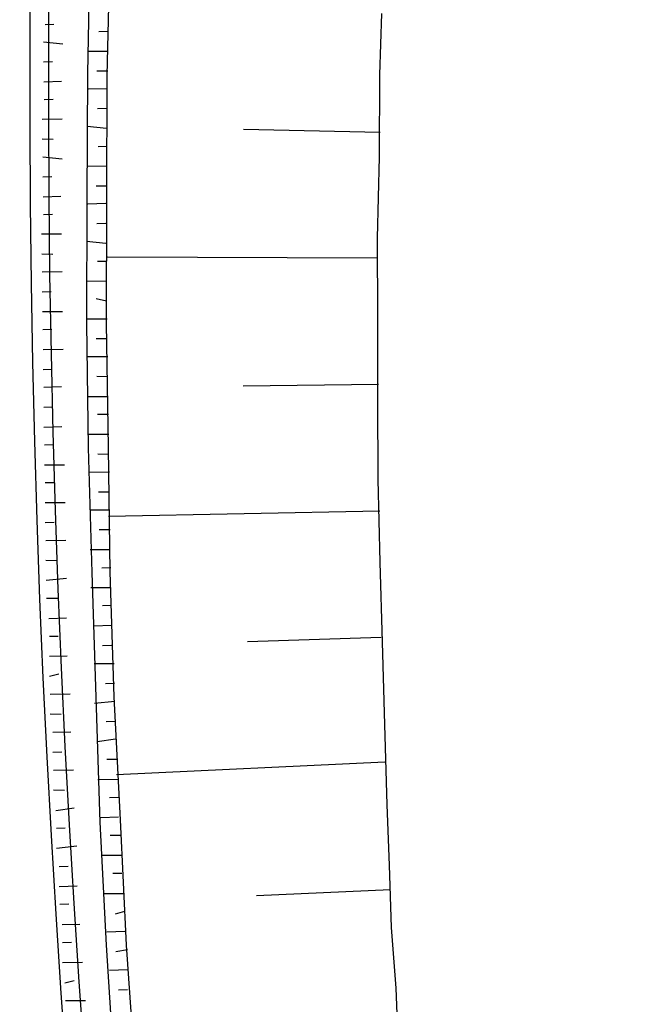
# Model space of a CAD drawing. Header units: metres. Extents: x 3435889 to 3436040, y 5439408 to 5440405.
# Tile 15 of 18: x 3435906 to 3435930, y 5439641 to 5439680. Entities that reach past the tile are written whole.
import ezdxf

# ---------------------------------------------------------------- set-up
doc = ezdxf.new("R2010")
doc.units = ezdxf.units.M
doc.layers.add('Neubau', color=1, linetype='Continuous')

msp = doc.modelspace()

# ---------------------------------------------------------------- linework, layer by layer
at = {"layer": 'Neubau'}
for points in [[(3435970.564, 5439428.873, -0.196776), (3435925.166, 5439813.802), (3435925.828, 5439813.659, 0.196256), (3435970.798, 5439429.948)], [(3435890.682, 5439677.382), (3435890.002, 5439677.443), (3435889.405, 5439677.486, -0.02416), (3435890.405, 5439717.99), (3435891.682, 5439717.886), (3435892.445, 5439717.807, 0.160304), (3435966.413, 5439409.761)], [(3435966.718, 5439411.167, -0.159975), (3435893.474, 5439717.757)]]:
    msp.add_lwpolyline(points, format="xyb", dxfattribs=at)
for points in [[(3435911.107, 5439719.558), (3435910.837, 5439716.324), (3435910.392, 5439711.483), (3435910.03, 5439706.623), (3435909.667, 5439701.763), (3435909.388, 5439696.885), (3435909.191, 5439691.99), (3435909.012, 5439687.176), (3435908.815, 5439682.281), (3435908.718, 5439677.45), (3435908.687, 5439672.518), (3435908.673, 5439667.669), (3435908.742, 5439662.802), (3435908.894, 5439657.917), (3435909.046, 5439653.032), (3435909.198, 5439648.148), (3435909.451, 5439643.327), (3435909.768, 5439638.407)], [(3435911.869, 5439719.479), (3435911.517, 5439716.263), (3435911.155, 5439711.404), (3435910.71, 5439706.562), (3435910.43, 5439701.684), (3435910.168, 5439696.889), (3435909.888, 5439692.011), (3435909.691, 5439687.115), (3435909.595, 5439682.284), (3435909.481, 5439677.371), (3435909.467, 5439672.522), (3435909.454, 5439667.673), (3435909.523, 5439662.806), (3435909.592, 5439657.939), (3435909.744, 5439653.054), (3435909.997, 5439648.234), (3435910.232, 5439643.331), (3435910.567, 5439638.493)], [(3435920.232, 5439679.801), (3435920.143, 5439677.394), (3435920.14, 5439674.189), (3435920.054, 5439671.002), (3435920.069, 5439667.88), (3435920.066, 5439664.675), (3435920.081, 5439661.552), (3435920.161, 5439658.329), (3435920.258, 5439655.189), (3435920.338, 5439651.966), (3435920.436, 5439648.826), (3435920.53, 5439646.466), (3435920.606, 5439644.024), (3435920.782, 5439641.646), (3435920.876, 5439639.286)], [(3435907.056, 5439679.37), (3435907.405, 5439679.381)], [(3435909.509, 5439679.097), (3435909.161, 5439679.087)], [(3435906.995, 5439678.69), (3435907.758, 5439678.611)], [(3435909.513, 5439678.317), (3435908.733, 5439678.313)], [(3435906.999, 5439677.91), (3435907.348, 5439677.921)], [(3435909.517, 5439677.536), (3435909.085, 5439677.543)], [(3435907.003, 5439677.129), (3435907.7, 5439677.151)], [(3435909.456, 5439676.856), (3435908.758, 5439676.835)], [(3435907.024, 5439676.431), (3435907.373, 5439676.442)], [(3435909.46, 5439676.076), (3435909.111, 5439676.065)], [(3435906.945, 5439675.669), (3435907.726, 5439675.673)], [(3435909.463, 5439675.295), (3435908.701, 5439675.374)], [(3435920.172, 5439675.135), (3435914.827, 5439675.257)], [(3435906.949, 5439674.888), (3435907.381, 5439674.881)], [(3435909.485, 5439674.597), (3435909.136, 5439674.586)], [(3435906.971, 5439674.19), (3435907.733, 5439674.111)], [(3435909.489, 5439673.817), (3435908.708, 5439673.813)], [(3435906.974, 5439673.41), (3435907.323, 5439673.421)], [(3435909.492, 5439673.036), (3435909.061, 5439673.043)], [(3435906.978, 5439672.629), (3435907.676, 5439672.651)], [(3435909.431, 5439672.356), (3435908.734, 5439672.335)], [(3435907, 5439671.931), (3435907.349, 5439671.942)], [(3435909.435, 5439671.576), (3435909.086, 5439671.565)], [(3435906.921, 5439671.169), (3435907.701, 5439671.173)], [(3435909.439, 5439670.795), (3435908.676, 5439670.874)], [(3435906.925, 5439670.388), (3435907.356, 5439670.381)], [(3435909.461, 5439670.097), (3435909.112, 5439670.086)], [(3435920.058, 5439670.221), (3435909.497, 5439670.263)], [(3435906.946, 5439669.69), (3435907.727, 5439669.694)], [(3435909.464, 5439669.317), (3435908.684, 5439669.313)], [(3435906.95, 5439668.91), (3435907.299, 5439668.921)], [(3435909.468, 5439668.536), (3435909.054, 5439668.626)], [(3435906.954, 5439668.129), (3435907.734, 5439668.133)], [(3435909.49, 5439667.838), (3435908.709, 5439667.835)], [(3435906.975, 5439667.431), (3435907.324, 5439667.442)], [(3435909.494, 5439667.058), (3435909.062, 5439667.065)], [(3435906.979, 5439666.651), (3435907.76, 5439666.655)], [(3435909.515, 5439666.36), (3435908.735, 5439666.356)], [(3435906.983, 5439665.87), (3435907.332, 5439665.881)], [(3435909.519, 5439665.579), (3435909.087, 5439665.586)], [(3435907.005, 5439665.172), (3435907.702, 5439665.194)], [(3435920.109, 5439665.272), (3435914.81, 5439665.21)], [(3435909.523, 5439664.799), (3435908.742, 5439664.795)], [(3435907.008, 5439664.392), (3435907.357, 5439664.403)], [(3435909.544, 5439664.101), (3435909.113, 5439664.108)], [(3435907.012, 5439663.611), (3435907.71, 5439663.633)], [(3435909.548, 5439663.32), (3435908.768, 5439663.317)], [(3435907.034, 5439662.913), (3435907.383, 5439662.924)], [(3435909.552, 5439662.54), (3435909.12, 5439662.547)], [(3435907.038, 5439662.133), (3435907.818, 5439662.137)], [(3435909.574, 5439661.842), (3435908.793, 5439661.838)], [(3435907.059, 5439661.435), (3435907.408, 5439661.446)], [(3435909.577, 5439661.061), (3435909.146, 5439661.068)], [(3435907.063, 5439660.654), (3435907.844, 5439660.658)], [(3435909.599, 5439660.363), (3435908.818, 5439660.36)], [(3435920.16, 5439660.322), (3435909.545, 5439660.115)], [(3435907.067, 5439659.874), (3435907.416, 5439659.885)], [(3435909.603, 5439659.583), (3435909.171, 5439659.59)], [(3435907.088, 5439659.176), (3435907.869, 5439659.18)], [(3435909.607, 5439658.802), (3435908.826, 5439658.799)], [(3435907.092, 5439658.395), (3435907.524, 5439658.388)], [(3435909.628, 5439658.104), (3435909.279, 5439658.094)], [(3435907.096, 5439657.615), (3435907.894, 5439657.701)], [(3435909.632, 5439657.324), (3435908.851, 5439657.32)], [(3435907.118, 5439656.917), (3435907.549, 5439656.91)], [(3435909.654, 5439656.626), (3435909.305, 5439656.615)], [(3435907.204, 5439656.118), (3435907.902, 5439656.14)], [(3435909.657, 5439655.845), (3435908.96, 5439655.824)], [(3435907.226, 5439655.421), (3435907.575, 5439655.431)], [(3435909.661, 5439655.065), (3435909.312, 5439655.054)], [(3435920.211, 5439655.373), (3435914.978, 5439655.21)], [(3435907.23, 5439654.64), (3435907.927, 5439654.662)], [(3435909.766, 5439654.349), (3435908.985, 5439654.345)], [(3435907.233, 5439653.859), (3435907.6, 5439653.953)], [(3435909.769, 5439653.569), (3435909.42, 5439653.558)], [(3435907.255, 5439653.162), (3435908.036, 5439653.165)], [(3435909.791, 5439652.871), (3435908.992, 5439652.784)], [(3435907.259, 5439652.381), (3435907.69, 5439652.374)], [(3435909.795, 5439652.09), (3435909.446, 5439652.079)], [(3435907.363, 5439651.665), (3435908.061, 5439651.687)], [(3435909.816, 5439651.392), (3435909.101, 5439651.288)], [(3435907.367, 5439650.885), (3435907.716, 5439650.895)], [(3435909.903, 5439650.594), (3435909.471, 5439650.601)], [(3435920.363, 5439650.488), (3435909.86, 5439649.997)], [(3435907.389, 5439650.187), (3435908.169, 5439650.191)], [(3435909.907, 5439649.813), (3435909.126, 5439649.809)], [(3435907.392, 5439649.406), (3435907.824, 5439649.399)], [(3435909.928, 5439649.115), (3435909.579, 5439649.104)], [(3435907.479, 5439648.608), (3435908.195, 5439648.712)], [(3435909.932, 5439648.335), (3435909.234, 5439648.313)], [(3435907.5, 5439647.91), (3435907.849, 5439647.921)], [(3435910.037, 5439647.619), (3435909.605, 5439647.626)], [(3435907.504, 5439647.129), (3435908.303, 5439647.216)], [(3435910.04, 5439646.838), (3435909.26, 5439646.835)], [(3435907.609, 5439646.413), (3435907.958, 5439646.424)], [(3435910.062, 5439646.14), (3435909.713, 5439646.13)], [(3435907.612, 5439645.633), (3435908.31, 5439645.655)], [(3435920.58, 5439645.502), (3435915.328, 5439645.257)], [(3435910.148, 5439645.342), (3435909.368, 5439645.338)], [(3435907.634, 5439644.935), (3435907.983, 5439644.946)], [(3435910.17, 5439644.644), (3435909.803, 5439644.55)], [(3435907.721, 5439644.136), (3435908.418, 5439644.158)], [(3435910.174, 5439643.863), (3435909.476, 5439643.842)], [(3435907.742, 5439643.439), (3435908.091, 5439643.449)], [(3435910.278, 5439643.148), (3435909.829, 5439643.072)], [(3435907.746, 5439642.658), (3435908.527, 5439642.662)], [(3435910.282, 5439642.367), (3435909.584, 5439642.345)], [(3435907.832, 5439641.859), (3435908.199, 5439641.953)], [(3435910.286, 5439641.587), (3435909.937, 5439641.576)], [(3435907.854, 5439641.162), (3435908.635, 5439641.165)]]:
    msp.add_lwpolyline(points, dxfattribs=at)
at = {"layer": 'Neubau', "lineweight": 25}
msp.add_arc((3436397.718, 5439676.232), 507.747, 175.29436, 211.79826, dxfattribs=at)

doc.saveas('drawing.dxf')
